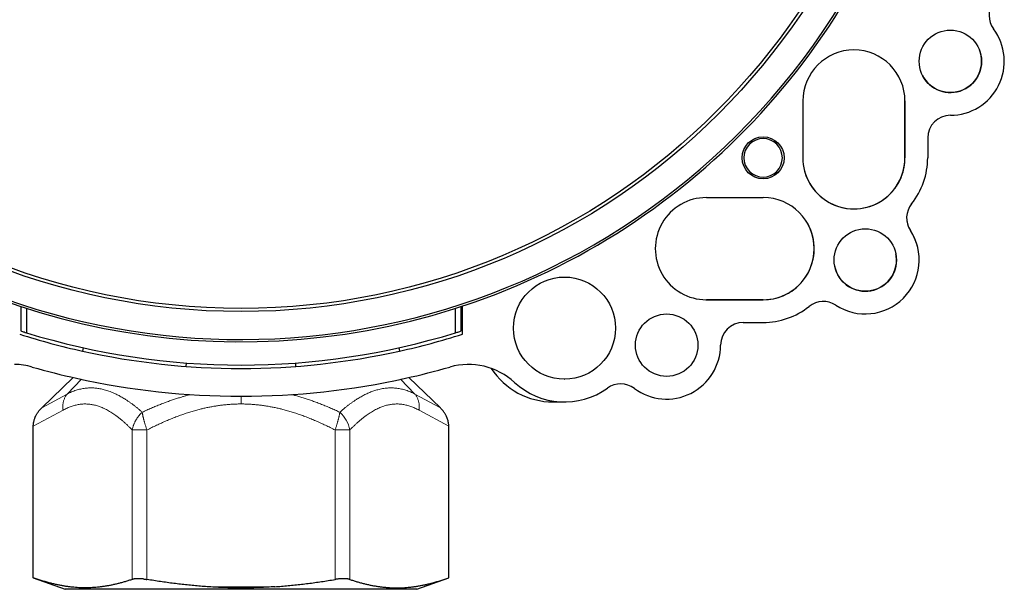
# Model space of a CAD drawing. Header units: millimetres. Extents: x 8 to 671, y 12 to 523.
# Tile 49 of 64: x 332 to 419, y 355 to 406. Entities that reach past the tile are written whole.
import ezdxf

# ---------------------------------------------------------------- set-up
doc = ezdxf.new("R2010")
doc.units = ezdxf.units.MM

msp = doc.modelspace()

# ---------------------------------------------------------------- linework, layer by layer
at = {"color": 7, "linetype": 'Continuous', "lineweight": 30}
for p, q in [((400.975, 398.475), (400.975, 393.475)), ((409.975, 398.505), (409.975, 393.475)), ((409.975, 393.475), (409.975, 398.475)), ((411.975, 395.225), (411.975, 393.475)), ((392.475, 389.975), (397.475, 389.975)), ((392.435, 380.975), (397.475, 380.975)), ((397.475, 380.975), (392.475, 380.975)), ((332.075, 380.377), (332.075, 378.224)), ((332.575, 380.216), (332.575, 378.068)), ((370.375, 378.068), (370.375, 380.216)), ((370.875, 378.224), (370.875, 380.377)), ((370.975, 377.941), (370.975, 380.41)), ((395.725, 378.975), (397.475, 378.975)), ((337.569, 376.748), (337.504, 376.455)), ((365.381, 376.748), (365.446, 376.455)), ((346.634, 375.107), (346.657, 375.406)), ((356.316, 375.107), (356.293, 375.406)), ((336.678, 374.131), (333.911, 371.449)), ((366.272, 374.131), (369.039, 371.449)), ((379.941, 373.975), (379.975, 373.975)), ((378.975, 371.975), (379.935, 371.975)), ((333.173, 356.495), (333.173, 369.829)), ((369.777, 356.495), (369.777, 369.829)), ((333.173, 356.495), (335.975, 355.475)), ((366.975, 355.475), (369.777, 356.495)), ((351.475, 355.475), (335.975, 355.475)), ((366.975, 355.475), (351.475, 355.475))]:
    msp.add_line(p, q, dxfattribs=at)
at = {"color": 8, "linetype": 'Continuous', "lineweight": 0}
for p, q in [((336.152, 372.668), (337.413, 373.969)), ((366.798, 372.668), (365.538, 373.967)), ((333.911, 371.449), (336.152, 372.668)), ((369.039, 371.449), (366.798, 372.668)), ((333.173, 369.829), (335.791, 371.254)), ((369.777, 369.829), (367.159, 371.254)), ((341.891, 356.343), (341.891, 369.508)), ((343.19, 356.343), (343.19, 369.508)), ((359.76, 356.343), (359.76, 369.508)), ((361.059, 356.343), (361.059, 369.508)), ((354.457, 355.703), (348.493, 355.703))]:
    msp.add_line(p, q, dxfattribs=at)
at = {"color": 7, "linetype": 'Continuous', "lineweight": 30}
for centre, radius in [((351.475, 439.475), 59.539), ((351.475, 439.475), 59.264), ((413.975, 401.975), 2.75), ((397.475, 393.475), 1.85), ((406.475, 384.475), 2.75), ((379.975, 378.475), 4.5), ((388.975, 376.975), 2.75)]:
    msp.add_circle(centre, radius, dxfattribs=at)
for centre, radius, start, end in [((351.475, 439.475), 62, 235.57766, 214.42234), ((351.475, 439.475), 62.2, 235.3095, 350.74834), ((419.38, 406.018), 2, 144.3275, 216.79804), ((419.38, 406.018), 2, 203.61891, 216.79829), ((413.975, 401.975), 4.75, 269.99975, 36.79745), ((413.975, 401.975), 4.75, 24.41416, 36.7977), ((405.475, 398.475), 4.5, 359.99975, 179.99975), ((413.975, 401.975), 2.75, 206.04841, 21.3495), ((413.975, 395.225), 2, 89.99975, 179.99975), ((397.475, 393.475), 1.693, 315, 135), ((397.475, 393.475), 1.693, 135, 315), ((405.475, 393.475), 4.5, 179.99975, 359.99975), ((405.475, 393.475), 4.5, 194.84096, 0), ((405.475, 393.475), 6.5, 321.42638, 359.99975), ((392.475, 385.475), 4.5, 89.99975, 269.99975), ((397.475, 385.475), 4.5, 269.99975, 89.99975), ((412.12, 388.175), 2, 141.42922, 213.24217), ((412.12, 388.175), 2, 188.412, 213.24564), ((397.475, 385.475), 4.5, 270, 28.84888), ((406.475, 384.475), 4.75, 236.75796, 33.24154), ((406.475, 384.475), 4.75, 10.40464, 33.24044), ((406.475, 384.475), 2.75, 189.84389, 0), ((406.475, 384.475), 2.75, 0, 11.26875), ((397.475, 385.475), 6.5, 269.99975, 308.57312), ((402.775, 378.829), 2, 56.75733, 128.57028), ((395.725, 376.975), 2, 89.99975, 179.99975), ((351.475, 439.475), 64.55, 252.41674, 257.5), ((351.475, 439.475), 64.25, 252.89262, 287.10738), ((351.475, 439.475), 64.55, 282.49975, 287.58301), ((388.975, 376.975), 4.75, 233.20205, 359.99975), ((351.475, 439.476), 64.551, 257.5, 282.49975), ((331.44, 369.278), 6, 74.07127, 89.19583), ((351.475, 439.475), 67, 254.07104, 257.5), ((351.475, 439.475), 67, 282.49975, 285.92871), ((371.509, 369.278), 6, 47.37109, 105.92848), ((378.975, 378.475), 6.5, 213.07012, 270), ((351.475, 439.476), 67.001, 257.5, 282.49975), ((379.975, 378.475), 6.5, 227.37144, 305.67238), ((384.932, 371.57), 2, 53.20146, 125.672)]:
    msp.add_arc(centre, radius, start, end, dxfattribs=at)
at = {"color": 8, "linetype": 'Continuous', "lineweight": 0}
msp.add_arc((358.32, 368.991), 2.787, 10.68846, 48.18363, dxfattribs=at)
at = {"color": 7, "linetype": 'Continuous', "lineweight": 30}
for points, knots in [([(332.075, 378.224), (332.168, 378.194), (332.335, 378.142), (332.502, 378.09), (332.575, 378.068)], [0, 0, 0, 0, 0.56, 1, 1, 1, 1]), ([(370.375, 378.068), (370.468, 378.096), (370.635, 378.148), (370.802, 378.201), (370.875, 378.224)], [0, 0, 0, 0, 0.56, 1, 1, 1, 1]), ([(333.173, 369.829), (333.173, 369.865), (333.175, 369.936), (333.184, 370.043), (333.199, 370.152), (333.222, 370.267), (333.254, 370.388), (333.284, 370.481), (333.306, 370.542), (333.317, 370.57), (333.328, 370.598), (333.34, 370.627), (333.352, 370.655), (333.365, 370.684), (333.39, 370.737), (333.43, 370.816), (333.489, 370.921), (333.556, 371.026), (333.631, 371.133), (333.715, 371.239), (333.808, 371.346), (333.876, 371.414), (333.911, 371.449)], [0, 0, 0, 0, 0.057603, 0.116525, 0.176809, 0.238496, 0.309294, 0.381947, 0.398519, 0.415187, 0.431952, 0.448814, 0.465774, 0.482832, 0.499988, 0.562526, 0.628001, 0.696433, 0.767836, 0.842223, 0.919608, 1, 1, 1, 1]), ([(369.777, 369.829), (369.776, 369.865), (369.775, 369.936), (369.766, 370.043), (369.75, 370.152), (369.728, 370.267), (369.696, 370.388), (369.666, 370.481), (369.644, 370.542), (369.633, 370.57), (369.621, 370.598), (369.61, 370.627), (369.597, 370.655), (369.585, 370.684), (369.56, 370.737), (369.52, 370.816), (369.461, 370.921), (369.394, 371.026), (369.319, 371.133), (369.235, 371.239), (369.141, 371.346), (369.074, 371.414), (369.039, 371.449)], [0, 0, 0, 0, 0.057603, 0.116525, 0.176809, 0.238496, 0.309294, 0.381947, 0.398519, 0.415187, 0.431952, 0.448814, 0.465774, 0.482832, 0.499988, 0.562526, 0.628001, 0.696433, 0.767836, 0.842223, 0.919608, 1, 1, 1, 1]), ([(341.891, 356.343), (341.785, 356.308), (341.576, 356.238), (341.261, 356.143), (340.949, 356.054), (340.639, 355.973), (340.332, 355.9), (340.029, 355.835), (339.73, 355.779), (339.432, 355.73), (339.133, 355.688), (338.833, 355.655), (338.533, 355.629), (338.233, 355.612), (337.933, 355.602), (337.634, 355.601), (337.334, 355.609), (337.034, 355.624), (336.734, 355.648), (336.432, 355.68), (336.13, 355.72), (335.826, 355.768), (335.521, 355.825), (335.214, 355.889), (334.895, 355.964), (334.563, 356.049), (334.219, 356.147), (333.872, 356.254), (333.523, 356.369), (333.29, 356.453), (333.173, 356.495)], [0, 0, 0, 0, 0.036545, 0.072805, 0.108778, 0.14447, 0.17989, 0.214426, 0.248732, 0.282826, 0.316734, 0.351173, 0.385484, 0.419702, 0.453864, 0.488004, 0.522159, 0.556364, 0.590653, 0.625063, 0.659625, 0.694375, 0.729339, 0.764539, 0.799995, 0.839309, 0.878962, 0.918964, 0.959313, 1, 1, 1, 1]), ([(342.839, 356.39), (342.806, 356.393), (342.74, 356.399), (342.644, 356.405), (342.551, 356.409), (342.461, 356.411), (342.374, 356.41), (342.29, 356.407), (342.211, 356.402), (342.136, 356.395), (342.067, 356.385), (342.003, 356.373), (341.943, 356.359), (341.908, 356.348), (341.891, 356.343)], [0, 0, 0, 0, 0.083976, 0.167234, 0.250111, 0.332945, 0.416077, 0.499841, 0.583297, 0.666265, 0.74908, 0.832082, 0.91561, 1, 1, 1, 1]), ([(342.839, 356.39), (342.877, 356.386), (342.954, 356.378), (343.071, 356.362), (343.15, 356.349), (343.19, 356.343)], [0, 0, 0, 0, 0.329389, 0.662658, 1, 1, 1, 1]), ([(348.493, 355.703), (348.299, 355.717), (347.911, 355.745), (347.326, 355.795), (346.739, 355.853), (346.149, 355.918), (345.559, 355.99), (344.969, 356.068), (344.379, 356.153), (343.785, 356.244), (343.389, 356.31), (343.19, 356.343)], [0, 0, 0, 0, 0.109072, 0.218757, 0.329124, 0.440234, 0.552139, 0.662856, 0.7744, 0.886783, 1, 1, 1, 1]), ([(354.457, 355.703), (354.233, 355.689), (353.787, 355.661), (353.117, 355.631), (352.45, 355.611), (351.784, 355.601), (351.122, 355.601), (350.464, 355.612), (349.808, 355.632), (349.151, 355.662), (348.713, 355.69), (348.493, 355.703)], [0, 0, 0, 0, 0.112687, 0.224854, 0.336651, 0.448227, 0.559733, 0.669327, 0.779142, 0.88932, 1, 1, 1, 1]), ([(354.457, 355.703), (354.651, 355.717), (355.039, 355.745), (355.623, 355.795), (356.21, 355.853), (356.801, 355.918), (357.391, 355.99), (357.981, 356.068), (358.571, 356.153), (359.164, 356.244), (359.561, 356.31), (359.76, 356.343)], [0, 0, 0, 0, 0.109072, 0.218757, 0.329124, 0.440234, 0.552139, 0.662856, 0.7744, 0.886783, 1, 1, 1, 1]), ([(361.059, 356.343), (361.042, 356.348), (361.008, 356.359), (360.951, 356.372), (360.889, 356.384), (360.822, 356.393), (360.75, 356.401), (360.674, 356.406), (360.594, 356.41), (360.51, 356.411), (360.424, 356.41), (360.334, 356.406), (360.242, 356.401), (360.147, 356.393), (360.052, 356.384), (359.955, 356.372), (359.858, 356.359), (359.792, 356.348), (359.76, 356.343)], [0, 0, 0, 0, 0.062848, 0.125358, 0.187768, 0.250316, 0.312965, 0.375304, 0.43757, 0.5, 0.562408, 0.624666, 0.687013, 0.749684, 0.812221, 0.874627, 0.937141, 1, 1, 1, 1]), ([(361.059, 356.343), (361.164, 356.308), (361.374, 356.238), (361.688, 356.143), (362.001, 356.054), (362.311, 355.973), (362.618, 355.9), (362.921, 355.835), (363.22, 355.779), (363.518, 355.73), (363.817, 355.688), (364.116, 355.655), (364.417, 355.629), (364.717, 355.612), (365.017, 355.602), (365.316, 355.601), (365.616, 355.609), (365.916, 355.624), (366.216, 355.648), (366.517, 355.68), (366.82, 355.72), (367.124, 355.768), (367.429, 355.825), (367.736, 355.889), (368.055, 355.964), (368.387, 356.049), (368.731, 356.147), (369.078, 356.254), (369.427, 356.369), (369.66, 356.453), (369.777, 356.495)], [0, 0, 0, 0, 0.036545, 0.072805, 0.108778, 0.14447, 0.17989, 0.214426, 0.248732, 0.282826, 0.316734, 0.351173, 0.385484, 0.419702, 0.453864, 0.488004, 0.522159, 0.556364, 0.590653, 0.625063, 0.659625, 0.694375, 0.729339, 0.764539, 0.799995, 0.839309, 0.878962, 0.918964, 0.959313, 1, 1, 1, 1])]:
    msp.add_open_spline(points, degree=3, knots=knots, dxfattribs=at)
at = {"color": 8, "linetype": 'Continuous', "lineweight": 0}
for points, knots in [([(336.152, 372.668), (336.218, 372.701), (336.349, 372.768), (336.547, 372.855), (336.746, 372.934), (336.946, 373.004), (337.146, 373.063), (337.347, 373.112), (337.547, 373.152), (337.748, 373.181), (337.943, 373.201), (338.132, 373.21), (338.314, 373.212), (338.497, 373.205), (338.681, 373.191), (338.865, 373.168), (339.05, 373.138), (339.235, 373.1), (339.429, 373.053), (339.631, 372.995), (339.841, 372.925), (340.052, 372.845), (340.263, 372.757), (340.46, 372.665), (340.643, 372.574), (340.811, 372.484), (340.979, 372.389), (341.145, 372.29), (341.323, 372.179), (341.515, 372.053), (341.722, 371.909), (341.93, 371.757), (342.139, 371.597), (342.349, 371.429), (342.56, 371.253), (342.701, 371.13), (342.771, 371.068)], [0, 0, 0, 0, 0.031603, 0.062991, 0.094211, 0.125317, 0.15665, 0.187281, 0.217825, 0.248334, 0.278915, 0.306165, 0.333403, 0.360667, 0.387945, 0.415196, 0.442475, 0.469821, 0.497271, 0.528145, 0.559071, 0.590097, 0.62127, 0.652635, 0.677443, 0.702417, 0.727578, 0.752637, 0.776757, 0.807732, 0.83897, 0.870497, 0.90234, 0.934523, 0.967069, 1, 1, 1, 1]), ([(366.798, 372.668), (366.732, 372.701), (366.601, 372.768), (366.403, 372.855), (366.204, 372.934), (366.004, 373.004), (365.804, 373.063), (365.603, 373.112), (365.403, 373.152), (365.202, 373.181), (364.998, 373.201), (364.792, 373.211), (364.583, 373.211), (364.374, 373.2), (364.164, 373.179), (363.953, 373.148), (363.741, 373.107), (363.541, 373.058), (363.354, 373.005), (363.179, 372.949), (363.003, 372.886), (362.828, 372.816), (362.651, 372.74), (362.478, 372.66), (362.307, 372.574), (362.139, 372.484), (361.971, 372.389), (361.805, 372.29), (361.626, 372.179), (361.435, 372.053), (361.228, 371.909), (361.02, 371.757), (360.811, 371.597), (360.601, 371.429), (360.39, 371.253), (360.249, 371.13), (360.178, 371.068)], [0, 0, 0, 0, 0.0316042, 0.0629929, 0.0942127, 0.1253169, 0.1566524, 0.1872849, 0.2178276, 0.2483337, 0.2789175, 0.3100596, 0.3411906, 0.3723699, 0.4035179, 0.4346783, 0.4659102, 0.4972704, 0.5229978, 0.5487554, 0.5745712, 0.6004726, 0.6264863, 0.6526384, 0.6774457, 0.7024191, 0.7275785, 0.7526366, 0.7767573, 0.8077334, 0.8389716, 0.8704991, 0.9023418, 0.9345242, 0.9670696, 1, 1, 1, 1]), ([(342.771, 371.068), (342.906, 371.131), (343.174, 371.255), (343.578, 371.433), (343.979, 371.603), (344.378, 371.764), (344.776, 371.918), (345.157, 372.057), (345.521, 372.183), (345.868, 372.297), (346.146, 372.383), (346.353, 372.445), (346.489, 372.484), (346.625, 372.523), (346.761, 372.56), (346.888, 372.594), (346.97, 372.616), (347.006, 372.625)], [0, 0, 0, 0, 0.09874, 0.196267, 0.292649, 0.387959, 0.482274, 0.575673, 0.657174, 0.738093, 0.818492, 0.84995, 0.881341, 0.912671, 0.943943, 0.975162, 1, 1, 1, 1]), ([(351.475, 371.796), (351.475, 371.845), (351.475, 371.943), (351.475, 372.089), (351.475, 372.233), (351.475, 372.362), (351.475, 372.442), (351.475, 372.475)], [0, 0, 0, 0, 0.2116642, 0.4233385, 0.634995, 0.8466253, 1, 1, 1, 1]), ([(360.178, 371.068), (360.043, 371.131), (359.775, 371.255), (359.372, 371.433), (358.971, 371.603), (358.572, 371.764), (358.174, 371.918), (357.785, 372.06), (357.404, 372.191), (357.032, 372.313), (356.66, 372.427), (356.298, 372.532), (356.058, 372.595), (355.944, 372.625)], [0, 0, 0, 0, 0.098748, 0.196282, 0.292672, 0.387988, 0.482309, 0.575713, 0.663018, 0.749658, 0.835712, 0.921261, 1, 1, 1, 1]), ([(335.791, 371.254), (335.85, 371.285), (335.969, 371.349), (336.149, 371.433), (336.329, 371.51), (336.509, 371.578), (336.689, 371.637), (336.866, 371.686), (337.039, 371.725), (337.209, 371.756), (337.38, 371.778), (337.55, 371.792), (337.72, 371.798), (337.891, 371.795), (338.061, 371.784), (338.231, 371.764), (338.402, 371.736), (338.571, 371.7), (338.739, 371.657), (338.906, 371.606), (339.073, 371.547), (339.247, 371.477), (339.428, 371.396), (339.617, 371.303), (339.805, 371.2), (339.993, 371.089), (340.18, 370.969), (340.367, 370.841), (340.553, 370.705), (340.742, 370.559), (340.933, 370.404), (341.126, 370.238), (341.318, 370.066), (341.51, 369.886), (341.701, 369.7), (341.828, 369.572), (341.891, 369.508)], [0, 0, 0, 0, 0.0292667, 0.0584264, 0.0874845, 0.1164473, 0.1453208, 0.1741124, 0.201193, 0.2282205, 0.255207, 0.2821658, 0.3091107, 0.3360557, 0.3630145, 0.3900004, 0.4170252, 0.4440992, 0.4707457, 0.4974547, 0.5242339, 0.5510901, 0.5817097, 0.6124443, 0.6432995, 0.6742795, 0.7053865, 0.7366211, 0.767982, 0.7994663, 0.8325796, 0.8658236, 0.8991944, 0.932686, 0.9662908, 1, 1, 1, 1]), ([(343.19, 369.508), (343.33, 369.579), (343.609, 369.72), (344.031, 369.924), (344.455, 370.12), (344.88, 370.308), (345.308, 370.487), (345.729, 370.653), (346.143, 370.807), (346.551, 370.949), (346.959, 371.081), (347.369, 371.202), (347.757, 371.308), (348.123, 371.398), (348.467, 371.475), (348.811, 371.544), (349.155, 371.605), (349.5, 371.658), (349.838, 371.701), (350.171, 371.736), (350.496, 371.763), (350.823, 371.782), (351.149, 371.794), (351.366, 371.796), (351.475, 371.796)], [0, 0, 0, 0, 0.054179, 0.108185, 0.162005, 0.215623, 0.269024, 0.322196, 0.372109, 0.421803, 0.471274, 0.520524, 0.569556, 0.610255, 0.650811, 0.691232, 0.731529, 0.771715, 0.811804, 0.849528, 0.887195, 0.92482, 0.962416, 1, 1, 1, 1]), ([(359.76, 369.508), (359.62, 369.579), (359.341, 369.72), (358.919, 369.924), (358.495, 370.12), (358.069, 370.308), (357.642, 370.487), (357.221, 370.653), (356.807, 370.807), (356.399, 370.949), (355.991, 371.081), (355.581, 371.202), (355.193, 371.308), (354.827, 371.398), (354.483, 371.475), (354.139, 371.544), (353.795, 371.605), (353.45, 371.658), (353.111, 371.701), (352.779, 371.736), (352.453, 371.763), (352.127, 371.782), (351.801, 371.794), (351.584, 371.796), (351.475, 371.796)], [0, 0, 0, 0, 0.054179, 0.108185, 0.162005, 0.215623, 0.269024, 0.322196, 0.372109, 0.421803, 0.471274, 0.520524, 0.569556, 0.610255, 0.650811, 0.691232, 0.731529, 0.771715, 0.811804, 0.849528, 0.887195, 0.92482, 0.962416, 1, 1, 1, 1]), ([(367.159, 371.254), (367.099, 371.285), (366.98, 371.349), (366.801, 371.433), (366.621, 371.51), (366.441, 371.578), (366.261, 371.637), (366.084, 371.686), (365.911, 371.725), (365.74, 371.756), (365.57, 371.778), (365.4, 371.792), (365.229, 371.798), (365.059, 371.795), (364.889, 371.784), (364.718, 371.764), (364.548, 371.736), (364.379, 371.7), (364.211, 371.657), (364.044, 371.606), (363.877, 371.547), (363.703, 371.477), (363.522, 371.396), (363.333, 371.303), (363.145, 371.2), (362.957, 371.089), (362.77, 370.969), (362.583, 370.841), (362.397, 370.705), (362.208, 370.559), (362.017, 370.404), (361.824, 370.238), (361.631, 370.066), (361.44, 369.886), (361.249, 369.7), (361.122, 369.572), (361.059, 369.508)], [0, 0, 0, 0, 0.029267, 0.058426, 0.087484, 0.116447, 0.145321, 0.174112, 0.201193, 0.22822, 0.255207, 0.282166, 0.309111, 0.336056, 0.363015, 0.39, 0.417025, 0.444099, 0.470746, 0.497455, 0.524234, 0.55109, 0.58171, 0.612444, 0.643299, 0.674279, 0.705386, 0.736621, 0.767982, 0.799466, 0.83258, 0.865824, 0.899194, 0.932686, 0.966291, 1, 1, 1, 1]), ([(341.891, 369.508), (341.895, 369.532), (341.904, 369.576), (341.921, 369.649), (341.939, 369.722), (341.962, 369.8), (341.985, 369.873), (342.016, 369.96), (342.056, 370.062), (342.095, 370.149), (342.123, 370.209), (342.139, 370.24), (342.155, 370.271), (342.172, 370.303), (342.189, 370.334), (342.213, 370.378), (342.246, 370.434), (342.289, 370.503), (342.342, 370.582), (342.384, 370.641), (342.414, 370.681), (342.424, 370.694), (342.434, 370.707), (342.444, 370.72), (342.454, 370.733), (342.479, 370.764), (342.517, 370.81), (342.568, 370.867), (342.615, 370.917), (342.656, 370.96), (342.693, 370.995), (342.724, 371.025), (342.75, 371.048), (342.765, 371.062), (342.771, 371.068)], [0, 0, 0, 0, 0.042098, 0.075447, 0.126213, 0.167436, 0.209382, 0.252051, 0.318627, 0.387997, 0.406629, 0.425452, 0.444466, 0.463671, 0.483067, 0.502653, 0.544272, 0.58815, 0.634282, 0.698615, 0.707331, 0.716113, 0.724962, 0.733879, 0.742862, 0.751912, 0.798831, 0.84119, 0.878999, 0.912263, 0.94099, 0.965186, 0.984854, 1, 1, 1, 1]), ([(343.19, 369.508), (343.177, 369.544), (343.15, 369.618), (343.113, 369.728), (343.076, 369.838), (343.041, 369.946), (343.008, 370.054), (342.976, 370.16), (342.946, 370.264), (342.918, 370.366), (342.892, 370.466), (342.869, 370.562), (342.847, 370.656), (342.827, 370.746), (342.81, 370.833), (342.795, 370.916), (342.782, 370.995), (342.775, 371.044), (342.771, 371.068)], [0, 0, 0, 0, 0.063144, 0.126202, 0.189172, 0.252051, 0.314837, 0.377531, 0.440133, 0.502647, 0.565076, 0.627423, 0.689693, 0.751891, 0.814019, 0.876079, 0.938074, 1, 1, 1, 1]), ([(359.76, 369.508), (359.773, 369.544), (359.799, 369.618), (359.837, 369.728), (359.874, 369.838), (359.909, 369.946), (359.942, 370.054), (359.974, 370.16), (360.004, 370.264), (360.031, 370.366), (360.057, 370.466), (360.081, 370.562), (360.103, 370.656), (360.123, 370.746), (360.14, 370.833), (360.155, 370.916), (360.168, 370.995), (360.175, 371.044), (360.178, 371.068)], [0, 0, 0, 0, 0.063144, 0.126202, 0.189172, 0.252051, 0.314837, 0.377531, 0.440133, 0.502647, 0.565076, 0.627423, 0.689693, 0.751891, 0.814019, 0.876079, 0.938074, 1, 1, 1, 1])]:
    msp.add_open_spline(points, degree=3, knots=knots, dxfattribs=at)
for points in [[(336.152, 372.668), (336.128, 372.637), (336.079, 372.576), (336.015, 372.476), (335.957, 372.371), (335.907, 372.26), (335.864, 372.145), (335.829, 372.026), (335.802, 371.903), (335.783, 371.777), (335.772, 371.648), (335.77, 371.518), (335.775, 371.386), (335.786, 371.298), (335.791, 371.254)], [(366.798, 372.668), (366.822, 372.637), (366.871, 372.576), (366.935, 372.476), (366.993, 372.371), (367.043, 372.26), (367.086, 372.145), (367.121, 372.026), (367.148, 371.903), (367.167, 371.777), (367.177, 371.648), (367.18, 371.518), (367.175, 371.386), (367.164, 371.298), (367.159, 371.254)], [(341.891, 369.508), (341.908, 369.508), (341.942, 369.508), (341.999, 369.508), (342.061, 369.508), (342.128, 369.508), (342.2, 369.508), (342.276, 369.508), (342.356, 369.508), (342.439, 369.508), (342.526, 369.508), (342.615, 369.508), (342.707, 369.508), (342.801, 369.508), (342.897, 369.508), (342.994, 369.508), (343.092, 369.508), (343.157, 369.508), (343.19, 369.508)], [(361.059, 369.508), (361.042, 369.508), (361.008, 369.508), (360.951, 369.508), (360.888, 369.508), (360.821, 369.508), (360.75, 369.508), (360.674, 369.508), (360.594, 369.508), (360.51, 369.508), (360.424, 369.508), (360.334, 369.508), (360.242, 369.508), (360.148, 369.508), (360.053, 369.508), (359.956, 369.508), (359.858, 369.508), (359.793, 369.508), (359.76, 369.508)]]:
    msp.add_open_spline(points, degree=3, dxfattribs=at)

doc.saveas('drawing.dxf')
